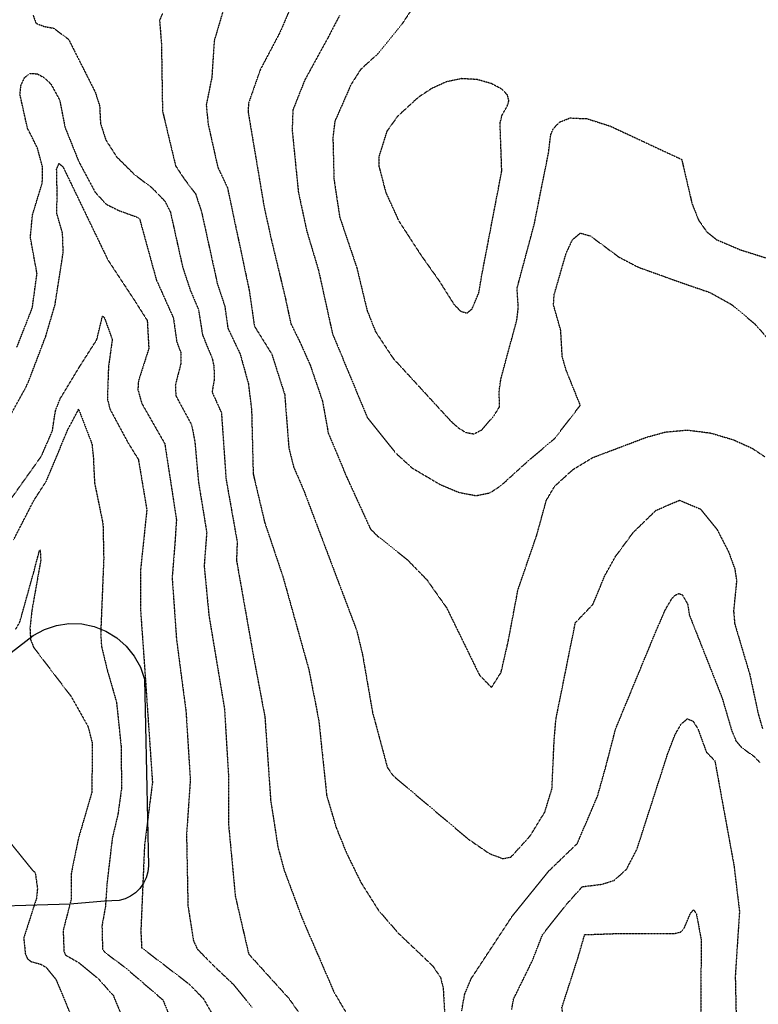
# Model space of a CAD drawing. Header units: feet. Extents: x 2234729 to 2255890, y 588345 to 614924.
# Tile 38 of 88: x 2246853 to 2247310, y 594026 to 594634. Entities that reach past the tile are written whole.
import ezdxf

# ---------------------------------------------------------------- set-up
doc = ezdxf.new("R2010")
doc.units = ezdxf.units.FT
doc.header["$MEASUREMENT"] = 0
doc.linetypes.add('OhDOT_USTN3', pattern=[0.22, 0.165, -0.055])
for name, color, linetype in [('DT_X_Contour_Major', 132, 'OhDOT_USTN3'), ('DT_X_Contour_Minor', 136, 'OhDOT_USTN3'), ('Waterbodies', 7, 'Continuous')]:
    doc.layers.add(name, color=color, linetype=linetype)

msp = doc.modelspace()

# ---------------------------------------------------------------- linework, layer by layer
at = {"layer": 'DT_X_Contour_Major'}
for points in [[(2246980.44, 594644.21), (2246973.61, 594621.09), (2246972.13, 594598.46), (2246968.68, 594581.46), (2246969.85, 594569.61), (2246975.79, 594543.09), (2246981.77, 594530.37), (2246995.21, 594467.04), (2246998.42, 594444.86), (2247009.12, 594427.64), (2247017.15, 594402.53), (2247019.7, 594369.6), (2247022.66, 594357.88), (2247029.04, 594343.01), (2247047.68, 594293.73), (2247061.63, 594256.82), (2247065.21, 594241.96), (2247071.42, 594206.08), (2247080.6, 594172.15), (2247084.08, 594167.13), (2247130.53, 594127.94), (2247143.52, 594119.02), (2247152.06, 594115.8), (2247156.89, 594116.79), (2247168.66, 594129.73), (2247177.85, 594144.67), (2247182.27, 594159.07), (2247183.64, 594189.29), (2247184.74, 594202.05), (2247196.71, 594261.57), (2247207.47, 594272.82), (2247215.07, 594290.96), (2247221.49, 594302.48), (2247232.55, 594317.46), (2247246.54, 594331.04), (2247261.04, 594337.2), (2247273.91, 594331.89), (2247284.24, 594319.19), (2247291.43, 594305.23), (2247295.19, 594294.85), (2247296.32, 594287.56), (2247294.45, 594268.81), (2247295.13, 594260.95), (2247304.46, 594229.62), (2247309.62, 594205.45), (2247312.37, 594196.02)], [(2246847.74, 594337.63), (2246866.74, 594364.31), (2246873.64, 594380.1), (2246875.53, 594392.47), (2246878.48, 594400.05), (2246890.48, 594419.84), (2246901.08, 594436.47), (2246904.58, 594450.99), (2246905.72, 594450.15), (2246910.62, 594436.51), (2246908.29, 594419.77), (2246907.58, 594399.99), (2246909.21, 594393.49), (2246920.41, 594372.68), (2246926.76, 594362.43), (2246931.97, 594331.4), (2246928.17, 594294.94), (2246928.12, 594269.11), (2246931.02, 594227.85), (2246935.44, 594162.93), (2246930.53, 594123.9), (2246928.27, 594070.91), (2246928.79, 594060.81), (2246958, 594038.46), (2246966.88, 594029.41), (2246971.93, 594020.62)]]:
    msp.add_lwpolyline(points, dxfattribs=at)
at = {"layer": 'DT_X_Contour_Minor'}
for points in [[(2247114.32, 594668.51), (2247088.88, 594630.36), (2247075.08, 594613.38), (2247064.05, 594603.34), (2247058.07, 594593.94), (2247048.12, 594571.29), (2247046.92, 594561.33), (2247047.56, 594535.75), (2247051.09, 594512.34), (2247061.7, 594480.86), (2247068.06, 594454.5), (2247073.21, 594441.49), (2247084.09, 594424.99), (2247119.72, 594386.2), (2247124.09, 594382.22), (2247129.02, 594379.09), (2247134.07, 594378.26), (2247138.85, 594380.66), (2247146.39, 594389.46), (2247149.87, 594394.97), (2247149.65, 594404.72), (2247150.8, 594412.61), (2247160.58, 594448.65), (2247161.47, 594456.32), (2247160.7, 594468.23), (2247171.47, 594508.4), (2247180.25, 594552.56), (2247181.48, 594562.92), (2247183.15, 594566.85), (2247186.86, 594570.79), (2247193.47, 594573.41), (2247203.85, 594572.98), (2247218.14, 594568.44), (2247262.4, 594547.76), (2247268.79, 594520.43), (2247272.83, 594510.28), (2247277.92, 594503.02), (2247283.99, 594498.22), (2247298.4, 594492.04), (2247330.14, 594482.07)], [(2247024.68, 594650.6), (2247014.11, 594626.05), (2247002.13, 594603.39), (2246994.79, 594582.49), (2246994.53, 594577.26), (2247004.47, 594518.22), (2247008.91, 594498.15), (2247017.6, 594461.94), (2247020.89, 594446.51), (2247027.27, 594433.48), (2247032.92, 594420.69), (2247040.44, 594398.68), (2247044.11, 594378.48), (2247055.39, 594351.72), (2247070.08, 594319.57), (2247074.37, 594315.25), (2247092.85, 594300.54), (2247104.89, 594288.23), (2247117.24, 594270.69), (2247137.39, 594229.36), (2247144.92, 594221.57), (2247150.82, 594230.93), (2247155.33, 594250.49), (2247161.22, 594281.77), (2247172.86, 594315.66), (2247178.8, 594337.23), (2247183.95, 594345.94), (2247195.15, 594356.14), (2247207.39, 594363.58), (2247240.59, 594376.15), (2247252.37, 594379.39), (2247265.79, 594380.62), (2247280.29, 594378.78), (2247294.29, 594374.62), (2247305.92, 594369.37), (2247313.82, 594364.08)], [(2246861.73, 594636.83), (2246863.53, 594631.93), (2246868.35, 594630), (2246874.48, 594628.82), (2246883.64, 594621.99), (2246900.1, 594589.37), (2246902.81, 594580.89), (2246903.36, 594569.98), (2246906.62, 594559.89), (2246913.32, 594549.41), (2246924.3, 594538.49), (2246935.2, 594530.24), (2246943.2, 594521.96), (2246946.56, 594515.21), (2246954.16, 594481.04), (2246958.96, 594466.61), (2246963.95, 594454.79), (2246966.4, 594439.29), (2246972.37, 594424.82), (2246973.43, 594420.03), (2246973.61, 594411.71), (2246972.28, 594404.12), (2246978.06, 594391.26), (2246980.89, 594350.48), (2246987.79, 594311.55), (2246987.37, 594300.11), (2246997.86, 594240.74), (2247004.91, 594203.46), (2247008.48, 594151.82), (2247013.01, 594122.7), (2247016.82, 594108.69), (2247027.84, 594079.14), (2247047.84, 594032.87), (2247058.56, 594014.96)], [(2246941.7, 594638.04), (2246939.86, 594633.63), (2246941.01, 594618.74), (2246941.65, 594577.77), (2246949.76, 594543.84), (2246955.08, 594535.77), (2246962.09, 594526.53), (2246965.79, 594515.33), (2246975.51, 594471.16), (2246980.14, 594457.18), (2246982.03, 594443.59), (2246989.61, 594427.66), (2246994.72, 594409.22), (2246996.68, 594393.24), (2246997.68, 594353.57), (2247004.78, 594323.54), (2247016.11, 594289.82), (2247032.06, 594232.65), (2247038.19, 594201.37), (2247043.08, 594154.8), (2247048.98, 594134.96), (2247055.4, 594119.17), (2247064.22, 594101.15), (2247075.13, 594083.85), (2247087.5, 594069.63), (2247108.55, 594049.62), (2247113.41, 594042.47), (2247115.07, 594035.85), (2247116.89, 594002.92)], [(2247050.99, 594636.63), (2247043.83, 594622.91), (2247029.58, 594596.87), (2247022.19, 594578.27), (2247021.76, 594565.87), (2247025.56, 594527.87), (2247030.68, 594503.87), (2247038.03, 594479.36), (2247046.66, 594440.15), (2247068.16, 594388.39), (2247085.55, 594366.58), (2247095.91, 594357.14), (2247113.3, 594346.87), (2247124.6, 594342.17), (2247135.32, 594340.08), (2247143.97, 594341.85), (2247150.63, 594346.17), (2247167.48, 594361.49), (2247183.83, 594375.28), (2247199.77, 594395.86), (2247190.96, 594417.75), (2247188.61, 594426), (2247187.67, 594442.24), (2247183.24, 594457.81), (2247183.6, 594464.19), (2247191.01, 594489.75), (2247194.87, 594498.08), (2247199.75, 594502.32), (2247205.97, 594500.54), (2247223.61, 594487.48), (2247235.29, 594481.34), (2247258.44, 594472.99), (2247279.85, 594465.58), (2247293.16, 594458.18), (2247307.35, 594446.4), (2247327.6, 594423.61)], [(2246851.7, 594431.78), (2246861.26, 594456.19), (2246864.14, 594477.3), (2246860.05, 594499.57), (2246861.36, 594513.55), (2246867.42, 594533.39), (2246867.49, 594543.41), (2246864.49, 594554.59), (2246859.59, 594564.48), (2246858.27, 594566.92), (2246853.59, 594588.04), (2246854.26, 594593.74), (2246856.48, 594598.36), (2246859.92, 594600.92), (2246864.2, 594600.72), (2246868.72, 594598.24), (2246872.81, 594594.25), (2246878.13, 594584.49), (2246881.5, 594567.42), (2246889.96, 594546.44), (2246900.08, 594527.52), (2246906.8, 594520.18), (2246914.65, 594516.22), (2246925.96, 594512.18), (2246927.59, 594510.83), (2246937.83, 594473.47), (2246948.4, 594449.83), (2246950.45, 594435.11), (2246952.95, 594428.53), (2246953.04, 594421.81), (2246949.59, 594408.47), (2246949.91, 594401.8), (2246959.67, 594383.77), (2246961.66, 594373.27), (2246963.89, 594348.43), (2246968.96, 594317.45), (2246967.39, 594296.64), (2246970.36, 594265.97), (2246979.94, 594208.48), (2246982.42, 594167.04), (2246982.37, 594137.94), (2246986.62, 594092.62), (2246994.9, 594056.95), (2247019.7, 594029.52), (2247027.23, 594018.79)], [(2247154.78, 594581.07), (2247155.62, 594584.17), (2247154.77, 594587.6), (2247151.35, 594591.18), (2247144.83, 594594.64), (2247136.1, 594597.14), (2247126.42, 594597.7), (2247116.85, 594595.67), (2247107.84, 594591.55), (2247099.68, 594586.15), (2247086.91, 594574.45), (2247080.21, 594565.08), (2247075.34, 594549.51), (2247075.37, 594543.47), (2247079.67, 594527.25), (2247087.57, 594509.9), (2247101.44, 594488.51), (2247112.46, 594472.97), (2247121.8, 594458.14), (2247125.83, 594454.06), (2247129.71, 594452.85), (2247133, 594455.58), (2247137.12, 594465.59), (2247138.98, 594476.57), (2247151.26, 594540.67), (2247150.2, 594570.09), (2247151.32, 594574.91), (2247154.78, 594581.07)], [(2246846.89, 594388.24), (2246856.82, 594406.16), (2246858.97, 594410.75), (2246869.55, 594438.56), (2246875.24, 594457.93), (2246880.32, 594490.31), (2246879.92, 594502.21), (2246876.31, 594514.67), (2246876.62, 594525.96), (2246876.26, 594541.84), (2246877.67, 594545.33), (2246880.14, 594543.33), (2246907.86, 594485.83), (2246925.22, 594459.37), (2246932.24, 594448.31), (2246933.2, 594430.99), (2246926.77, 594410.8), (2246926.45, 594405.62), (2246928.83, 594397.09), (2246943.05, 594372.23), (2246950.26, 594325.25), (2246949.35, 594311.07), (2246947.62, 594289.4), (2246950.26, 594251.76), (2246956.17, 594206.68), (2246958.82, 594164.52), (2246956.5, 594130.54), (2246957.36, 594086.9), (2246960.74, 594065.26), (2246963.15, 594059.99), (2246973.21, 594049.75), (2246985.52, 594038.08), (2246997.06, 594023.95)], [(2246849.71, 594312.87), (2246862.12, 594336.99), (2246869.92, 594349.1), (2246883.19, 594380.93), (2246889.85, 594393.41), (2246898.06, 594372.12), (2246898.91, 594364), (2246899.67, 594348.05), (2246904.87, 594322.79), (2246905.35, 594301.38), (2246903.47, 594255.05), (2246903.97, 594246.96), (2246907.64, 594231.89), (2246913.24, 594212.52), (2246916.04, 594185.62), (2246916.37, 594159.48), (2246914.14, 594143.36), (2246910.66, 594128.55), (2246907.38, 594100.78), (2246906.4, 594086.22), (2246904.26, 594074.22), (2246904.62, 594059.99), (2246906.16, 594057.85), (2246918.37, 594048.79), (2246941.95, 594028.52), (2246952.31, 594002.92)], [(2246850.85, 594257.34), (2246853.57, 594262.13), (2246862.18, 594293.01), (2246865.65, 594306.15), (2246866.07, 594306.62), (2246866.47, 594300.23), (2246860.97, 594269.24), (2246859.77, 594258.36), (2246860.16, 594251.07), (2246862.12, 594246.26), (2246885.3, 594215.91), (2246895.62, 594197.53), (2246898.24, 594187.37), (2246898.03, 594156.91), (2246889.71, 594128.4), (2246885.22, 594106.3), (2246885.32, 594090.98), (2246880.29, 594071.53), (2246880.77, 594058.6), (2246881.71, 594056.31), (2246890.28, 594051.39), (2246902.31, 594041.37), (2246911.29, 594031.21), (2246923.15, 594002.92)], [(2247126.44, 594021.52), (2247128.35, 594032.1), (2247132.39, 594041.77), (2247157.77, 594080.38), (2247180.27, 594108.17), (2247197.91, 594125.21), (2247210.41, 594154.41), (2247215.6, 594172.93), (2247221.61, 594196.06), (2247244.89, 594252.39), (2247252.03, 594269.16), (2247256.37, 594276.58), (2247258.54, 594278.68), (2247260.78, 594279.63), (2247262.77, 594278.8), (2247266.06, 594273.07), (2247267.1, 594266.41), (2247287.28, 594215.39), (2247293.42, 594194.62), (2247295.93, 594188.52), (2247299.44, 594184.45), (2247307.43, 594178.74), (2247310.56, 594175.31)], [(2247157.42, 594022.71), (2247158.55, 594029.14), (2247170.13, 594052.74), (2247176.46, 594068.93), (2247191.22, 594087.57), (2247200.96, 594098.49), (2247213.12, 594100.03), (2247220.67, 594102.4), (2247228.26, 594109.17), (2247234.78, 594121.72), (2247253.76, 594180.62), (2247258.35, 594192.56), (2247261.99, 594198.89), (2247265.84, 594202.21), (2247269.4, 594200.76), (2247272.4, 594196.12), (2247277.62, 594181.7), (2247282.88, 594176.27), (2247294.73, 594111.36), (2247298.09, 594083.19), (2247295.48, 594043.18), (2247296.04, 594018.67)], [(2246846.19, 594127.42), (2246861.39, 594108.63), (2246863.03, 594107.34), (2246864.4, 594097.53), (2246863.87, 594091.47), (2246855.92, 594066.85), (2246856.92, 594057.22), (2246858.28, 594053.97), (2246860.51, 594052.25), (2246866.52, 594050.56), (2246869.68, 594048.77), (2246875.83, 594041.27), (2246891.82, 594002.92)], [(2247191.37, 594002.92), (2247188.4, 594023.91), (2247198.31, 594054.54), (2247202.47, 594068.88), (2247223.89, 594069.63), (2247257.61, 594069.51), (2247261.7, 594070.41), (2247263.99, 594073.07), (2247267.93, 594082.35), (2247269.79, 594084.24), (2247271.5, 594081.65), (2247274.45, 594065.68), (2247274.06, 594010.23), (2247274.36, 594002.92)]]:
    msp.add_lwpolyline(points, dxfattribs=at)
at = {"layer": 'Waterbodies'}
msp.add_lwpolyline([(2246827.92, 594227.72), (2246861.77, 594253.77), (2246868.69, 594257.47), (2246876.14, 594259.92), (2246883.9, 594261.05), (2246891.74, 594260.83), (2246899.43, 594259.25), (2246906.73, 594256.38), (2246913.42, 594252.29), (2246919.31, 594247.1), (2246924.21, 594240.98), (2246927.99, 594234.11), (2246930.52, 594226.68), (2246932.95, 594111.4), (2246932.53, 594107.64), (2246931.49, 594104), (2246929.86, 594100.59), (2246927.68, 594097.49), (2246925.01, 594094.81), (2246921.93, 594092.6), (2246918.53, 594090.94), (2246914.9, 594089.88), (2246905.87, 594089.53), (2246884.69, 594087.79), (2246815.94, 594085.71)], dxfattribs=at)

doc.saveas('drawing.dxf')
